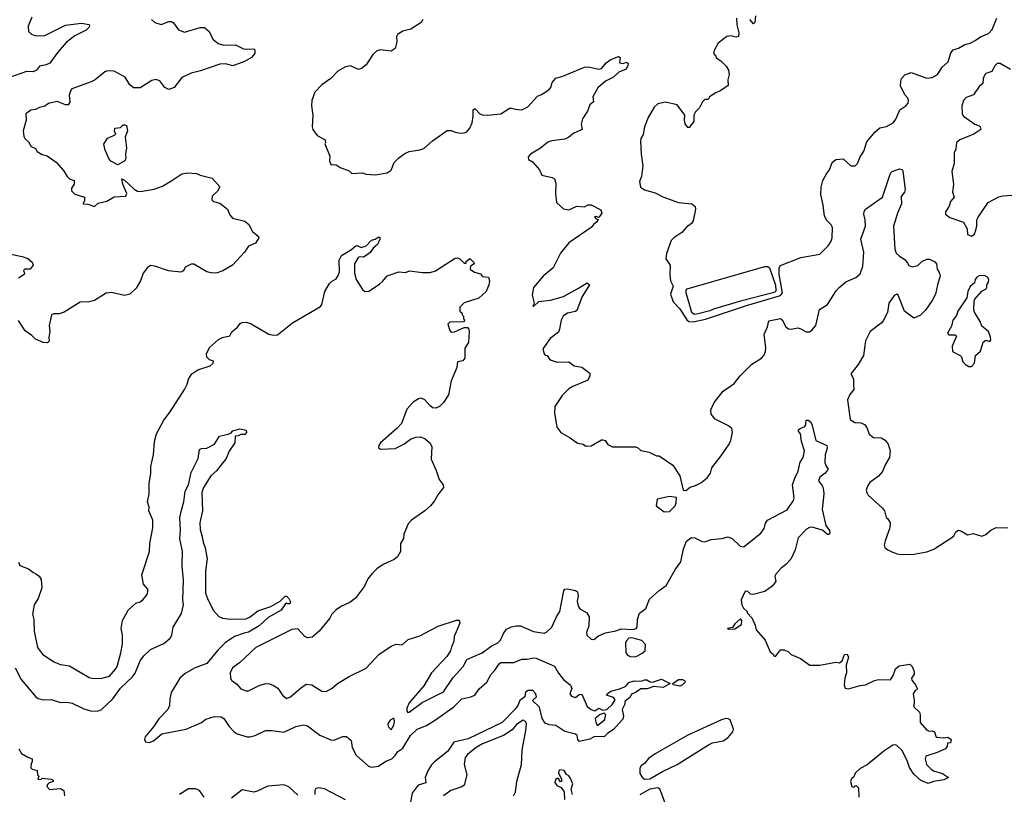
# Model space of a CAD drawing. Extents: x 2206940 to 2356632, y 511582 to 673215.
# Tile 51 of 228: x 2265653 to 2273187, y 565766 to 571695. Entities that reach past the tile are written whole.
import ezdxf

# ---------------------------------------------------------------- set-up
doc = ezdxf.new("R2010")
doc.units = 0

msp = doc.modelspace()

# ---------------------------------------------------------------- linework, layer by layer
at = {"layer": '0CON10XD'}
for points in [[(2265747.5, 571715), (2265716.9, 571645), (2265720.8, 571605), (2265745, 571581.4), (2265785, 571572.2), (2265845, 571574.4), (2266005, 571652.9), (2266125, 571667.1), (2266185, 571656.7), (2266187.5, 571645), (2266181.2, 571635), (2266161.2, 571615), (2266075, 571571.4), (2266009.1, 571520.9), (2265944.6, 571445.4), (2265885, 571362.5), (2265855, 571349.2), (2265805, 571338.8), (2265780.9, 571309.1), (2265756.2, 571295), (2265705, 571299.2), (2265533, 571237)], [(2271282.5, 571725), (2271277, 571673), (2271266.7, 571663.3), (2271240, 571695)], [(2266661.2, 571695), (2266686.7, 571673.3), (2266735, 571658), (2266795, 571680), (2266815, 571680.8), (2266830.3, 571670.3), (2266867.6, 571617.6), (2266915, 571598), (2267034.3, 571635.7), (2267066.1, 571636.1), (2267103, 571603), (2267130, 571545), (2267172.1, 571512.1), (2267215, 571499.4), (2267305, 571502.5), (2267365, 571472.5), (2267385, 571469.2), (2267445, 571472.5), (2267453, 571463), (2267452.5, 571435), (2267425.8, 571404.2), (2267374.4, 571375.6), (2267285, 571340.8), (2267227.3, 571357.3), (2267185, 571354.2), (2267037, 571303), (2266965, 571286), (2266895, 571252), (2266834, 571175), (2266795, 571161.4), (2266764.4, 571174.4), (2266726.8, 571226.8), (2266695, 571237.5), (2266665, 571230), (2266575, 571174), (2266525, 571173.8), (2266496.2, 571195), (2266460, 571255), (2266375, 571300), (2266325, 571304), (2266304.2, 571295.8), (2266231.2, 571235), (2266201.3, 571218.7), (2266053.3, 571165), (2266044, 571155), (2266032.4, 571117.6), (2266035.8, 571064.2), (2266025, 571042.5), (2266005, 571042), (2265940.6, 571069.4), (2265875, 571053.8), (2265845, 571033.8), (2265805, 571023.3), (2265775, 571006.7), (2265738.3, 571001.7), (2265700, 570975), (2265702.5, 570925), (2265680, 570845), (2265683.9, 570803.9), (2265692.5, 570785), (2265720.7, 570760.7), (2265740, 570725), (2265775, 570710), (2265787, 570687), (2265825, 570662.5), (2265862.5, 570652.5), (2265933, 570603), (2265989.3, 570539.3), (2266017.5, 570495), (2266035, 570477.5), (2266070, 570465), (2266070, 570435), (2266050, 570405), (2266050, 570385), (2266075, 570360), (2266150, 570335), (2266150, 570305), (2266141.7, 570298.3), (2266140, 570285), (2266175, 570282.5), (2266225.9, 570264.1), (2266255, 570290), (2266320, 570305), (2266375, 570338.8), (2266465.7, 570344.3), (2266472.5, 570365), (2266442.9, 570435), (2266435, 570477.5), (2266455, 570466.2), (2266528.6, 570398.6), (2266555, 570382.9), (2266575, 570379.2), (2266683.2, 570396.8), (2266745, 570420.8), (2266817, 570463)], [(2268737.5, 571695), (2268725, 571672.5), (2268645, 571623.3), (2268585, 571607.1), (2268545, 571580), (2268536.7, 571565), (2268538.8, 571525), (2268526, 571475), (2268495, 571454.2), (2268415, 571463.1), (2268385, 571457.1), (2268355, 571428), (2268305, 571348), (2268269.7, 571320.3), (2268245, 571314.2), (2268185, 571341.9), (2268146.7, 571335), (2268088.3, 571301.7), (2268035, 571244), (2267965, 571196), (2267910.3, 571139.7), (2267888.8, 571075), (2267886.2, 571035), (2267896, 570965), (2267891.2, 570875), (2267896.2, 570855), (2267928.3, 570808.3), (2267990, 570775), (2267992.5, 570755), (2267987.5, 570745), (2268025, 570650), (2268023.8, 570615), (2268035, 570587.5), (2268075, 570582.5), (2268105, 570562.5), (2268175, 570536.7), (2268195, 570517.5), (2268275, 570522.5), (2268305, 570513.3), (2268375, 570507.5), (2268465, 570522.5), (2268495, 570543.3), (2268519.5, 570600.5), (2268555, 570636.2), (2268600.3, 570669.7), (2268634.3, 570685.7), (2268715, 570698), (2268745, 570708.8), (2268812.6, 570767.4), (2268925, 570846), (2268955, 570845.8), (2268985, 570832.5), (2269025.9, 570825.9), (2269055, 570827.5), (2269073.2, 570836.8), (2269096.4, 570863.6), (2269114.3, 570905), (2269124, 570955), (2269122.5, 571005), (2269135, 571013.8), (2269173.2, 570973.2), (2269195, 570965.7), (2269235, 570964.4), (2269335, 570972.9), (2269405, 571020.8), (2269445, 571008.6), (2269495, 571005.8), (2269541.2, 571028.8), (2269615, 571109.2), (2269645, 571121.2), (2269701.7, 571158.3), (2269716.7, 571175), (2269726.2, 571215), (2269755, 571248), (2269807.7, 571262.3), (2269975, 571332.5), (2270005, 571333.3), (2270085, 571316.2), (2270105, 571321.2), (2270121.2, 571338.8), (2270141.2, 571365), (2270175, 571388.8), (2270235, 571412.5), (2270247.5, 571405), (2270243.6, 571363.6), (2270271.7, 571358.3), (2270295, 571370), (2270308.3, 571358.3), (2270307.5, 571345), (2270292.5, 571315), (2270236.4, 571293.6), (2270196.7, 571255), (2270135, 571224.2), (2270075.7, 571174.3), (2270038.8, 571105), (2270042.5, 571065), (2270015.9, 571044.1), (2269998, 570995), (2269960, 570935), (2269948.8, 570895), (2269957.5, 570855), (2269892.5, 570825), (2269856, 570795), (2269825, 570779.4), (2269725, 570767.8), (2269693.1, 570756.9), (2269638.3, 570711.7), (2269561.2, 570665), (2269543.8, 570645), (2269547.5, 570625), (2269575.7, 570605.7), (2269630, 570545), (2269647.5, 570505), (2269728, 570488), (2269745.4, 570475.4), (2269754.3, 570444.3), (2269752.7, 570362.7), (2269760, 570295), (2269815, 570246.2), (2269855, 570240), (2269915, 570266.2), (2269975, 570262.5), (2270003.6, 570276.4), (2270025, 570276.7), (2270098.8, 570238.8), (2270106.2, 570215), (2270085, 570180), (2270065, 570187.5), (2270050, 570185), (2270065, 570170), (2270080, 570165), (2270067.5, 570145), (2270045, 570130), (2270025.3, 570104.7), (2269855, 569986.9), (2269791.2, 569908.8), (2269735, 569795.8), (2269659.5, 569730.5), (2269585, 569645.8), (2269574.4, 569585), (2269590, 569525), (2269580, 569505), (2269585, 569500), (2269625, 569536.7), (2269715, 569549.2), (2269815, 569575.6), (2269930, 569640), (2269995, 569681.2), (2270013.3, 569665), (2269956.2, 569575), (2269915, 569470), (2269905, 569460.8), (2269845, 569448.6), (2269812.5, 569425), (2269795.7, 569395), (2269784.2, 569325), (2269775, 569303.3), (2269710.8, 569255), (2269656.7, 569175), (2269666.4, 569136.4), (2269675, 569127.5), (2269690, 569125), (2269707, 569097), (2269718.8, 569088.8), (2269765, 569074), (2269855.8, 569075.8), (2269895, 569046.2), (2269955, 569034.2), (2270015, 568990), (2270015, 568970), (2270000, 568935), (2269885, 568888), (2269855, 568868.8), (2269802.6, 568817.4), (2269747.1, 568735), (2269745.8, 568685.8), (2269763.8, 568575), (2269792.5, 568535), (2269865, 568493.3), (2269902.5, 568465), (2269925, 568453.8), (2269965, 568446.7), (2269985, 568430), (2270027, 568433), (2270105, 568480), (2270115, 568480), (2270133.3, 568473.3), (2270153.9, 568443.9), (2270190, 568425), (2270366.1, 568426.1), (2270380.7, 568420.7), (2270405, 568397.5), (2270470, 568385), (2270525, 568357.5), (2270545, 568356.7), (2270651.2, 568285), (2270703.6, 568203.6), (2270730, 568095), (2270749.3, 568090.7), (2270782.5, 568117.5), (2270825, 568128.8), (2270865, 568148.8), (2270912.7, 568187.3), (2270939.2, 568225), (2270949.2, 568265), (2271025.4, 568364.6), (2271080.8, 568445), (2271094.2, 568475), (2271106.4, 568536.4), (2271102.5, 568565), (2271077.5, 568585), (2270975, 568636), (2270944.5, 568674.5), (2270941.3, 568708.7), (2270965.7, 568764.3), (2271035, 568851.4), (2271120.3, 568909.7), (2271165, 568970), (2271255, 569056.9), (2271328.8, 569105), (2271346.6, 569123.4), (2271360, 569155), (2271362.2, 569185), (2271348.9, 569285), (2271374.4, 569345), (2271385, 569388.8), (2271475, 569408), (2271487, 569397), (2271516.2, 569345), (2271535, 569328.8), (2271555, 569326.2), (2271605.9, 569335.9), (2271629.5, 569329.5), (2271670, 569305), (2271695, 569306.2), (2271715, 569318.8), (2271744, 569355), (2271773.2, 569476.8), (2271835, 569514.2), (2271900.5, 569619.5), (2271924.1, 569645.9), (2271975, 569687.8), (2272049.6, 569720.4), (2272085, 569748.6), (2272105, 569807.5), (2272111.8, 569915), (2272087.9, 570015), (2272125.5, 570115), (2272123.4, 570163.4), (2272110.8, 570205), (2272114.2, 570225.8), (2272124.3, 570245.7), (2272254.3, 570335.7), (2272315, 570520), (2272328.3, 570531.7), (2272385, 570552.5), (2272405, 570547.5), (2272410, 570535), (2272427.5, 570395), (2272422.5, 570375), (2272398.3, 570341.7), (2272400.6, 570285), (2272369.1, 570215), (2272339.4, 570115), (2272349.5, 569939.5), (2272358.8, 569908.8), (2272383.6, 569883.6), (2272425, 569858), (2272445, 569830), (2272455, 569812.5), (2272485, 569803.3), (2272525, 569814.3), (2272555, 569844.2), (2272595, 569861.2), (2272615, 569862.5), (2272655, 569842.5), (2272666.7, 569825), (2272673.3, 569785), (2272691.2, 569755), (2272695.6, 569735), (2272674.5, 569665.5), (2272661.4, 569595), (2272636, 569545), (2272585, 569472), (2272545, 569432), (2272495, 569410.6), (2272422.9, 569465), (2272375, 569586.7), (2272365, 569593.8), (2272345, 569583.8), (2272302.5, 569525), (2272294.1, 569454.1), (2272259.7, 569390.3), (2272245, 569371.4), (2272161.4, 569308.6), (2272124, 569236), (2272108.6, 569125), (2272069.2, 569055), (2272012.5, 568985), (2272032, 568945), (2272032.5, 568905), (2272035, 568863.3), (2272004, 568825), (2271988, 568785), (2272006.7, 568635), (2272042.7, 568612.7), (2272088.3, 568608.3), (2272117.3, 568597.3), (2272134.2, 568574.2), (2272152.7, 568522.7), (2272185, 568496.7), (2272245, 568493.3), (2272275, 568475.6), (2272298.9, 568445), (2272314.5, 568395), (2272309.5, 568345), (2272275, 568288.8), (2272254.6, 568235.4), (2272225, 568200), (2272157.6, 568152.4), (2272140, 568125), (2272130.8, 568095), (2272134, 568075), (2272146, 568055), (2272255.8, 567955), (2272269.2, 567935), (2272283.8, 567885), (2272296.7, 567875), (2272313.3, 567845), (2272312, 567805), (2272274, 567705), (2272268.8, 567675), (2272273.3, 567655), (2272295, 567636.2), (2272325, 567622), (2272365.9, 567605.9), (2272401.2, 567601.2), (2272495, 567604.2), (2272595, 567621.4), (2272647, 567643), (2272785, 567730.6), (2272800.8, 567745), (2272816.1, 567773.9), (2272835, 567786.7), (2272859.5, 567779.5), (2272905, 567752.5), (2272947.5, 567762.5), (2273015, 567742), (2273045, 567754), (2273083.4, 567786.6), (2273125, 567807.1), (2273215, 567805.8)], [(2271136.7, 571705), (2271139.2, 571655), (2271156.2, 571595), (2271153, 571567), (2271135, 571560), (2271095, 571572), (2271065, 571566.2), (2270996.7, 571515), (2270970, 571465), (2270962.5, 571435), (2270980, 571415), (2270981.7, 571401.7), (2271018.8, 571378.8), (2271059.7, 571339.7), (2271077.7, 571307.7), (2271081.2, 571275), (2271071.2, 571235), (2271075, 571190), (2271018.3, 571151.7), (2270975, 571133.3), (2270930, 571105), (2270920, 571085), (2270895, 571082.5), (2270877.5, 571065), (2270855, 571020), (2270825, 570990), (2270810, 570965), (2270810, 570915), (2270775, 570870), (2270765, 570870), (2270745, 570897.5), (2270739.2, 570925), (2270741.2, 570965), (2270685, 571043.8), (2270595, 571064), (2270535, 571050), (2270507.5, 571025), (2270462.5, 570945), (2270434, 570875), (2270424.1, 570815.9), (2270406.2, 570785), (2270404.2, 570765.8), (2270407.5, 570665), (2270420, 570575), (2270412, 570495), (2270394.3, 570455), (2270403.2, 570413.2), (2270435, 570392), (2270515, 570369.2), (2270575, 570338.1), (2270695, 570296), (2270795, 570286), (2270821.2, 570265), (2270823.6, 570243.6), (2270805.7, 570154.3), (2270794.2, 570135.8), (2270755, 570106), (2270720.6, 570065), (2270658.9, 570025), (2270638.5, 570005), (2270603.3, 569905), (2270596.2, 569865), (2270630, 569815), (2270626.7, 569745), (2270633.3, 569695), (2270652, 569655), (2270634, 569595), (2270653.3, 569535), (2270705, 569482.5), (2270758.3, 569398.3), (2270773.8, 569383.8), (2270805, 569381.5), (2270901.7, 569401.7), (2271213.7, 569506.3), (2271475, 569583.1), (2271488.9, 569605), (2271464.5, 569745.5), (2271464.4, 569795.6), (2271475, 569813.3), (2271630, 569875), (2271775, 569900), (2271840, 569965), (2271861.7, 569998.3), (2271868.8, 570025), (2271873.3, 570105), (2271863.3, 570125), (2271828.3, 570158.3), (2271810.7, 570190.7), (2271802, 570275), (2271783.9, 570356.1), (2271786, 570414), (2271798.8, 570465), (2271825.9, 570514.1), (2271850, 570545), (2271869.3, 570600.7), (2271896.7, 570623.3), (2271955, 570628.8), (2272013.3, 570575), (2272046.7, 570575), (2272064, 570595), (2272084.2, 570645), (2272111.7, 570688.3), (2272135, 570758.8), (2272195.5, 570834.5), (2272235, 570866), (2272285, 570878), (2272336, 570905), (2272356.4, 570933.6), (2272387.1, 571005), (2272434.3, 571035.7), (2272450, 571055), (2272453.8, 571075), (2272448.8, 571095), (2272427.7, 571117.7), (2272393.3, 571185), (2272393.8, 571225), (2272400, 571245), (2272425, 571273.3), (2272475, 571290), (2272595, 571246.2), (2272635, 571251.2), (2272676.7, 571275), (2272713.8, 571335), (2272758, 571372), (2272777.9, 571442.1), (2272795, 571464), (2272835, 571475.8), (2272884.2, 571505.8), (2272925, 571515.8), (2272965, 571534.2), (2273005, 571564), (2273065, 571588.8), (2273095, 571620), (2273130, 571705)], [(2273235, 571312.5), (2273155, 571360), (2273131.7, 571358.3), (2273115, 571342.5), (2273092, 571298), (2273045, 571283.3), (2273036.7, 571275), (2273026.2, 571245), (2273022.5, 571205), (2272995, 571182.5), (2272951.7, 571118.3), (2272895, 571098), (2272874, 571075), (2272861.2, 571035), (2272864, 570975), (2272873.3, 570955), (2272962.5, 570895), (2272995, 570883.3), (2273003.3, 570875), (2273007.5, 570855), (2272952.7, 570817.3), (2272846.7, 570775), (2272820, 570755), (2272816.4, 570703.6), (2272803.3, 570675), (2272803.3, 570595), (2272786.4, 570533.6), (2272797.5, 570435), (2272790, 570375), (2272802.5, 570335), (2272775, 570302.5), (2272765, 570267.5), (2272736.7, 570225), (2272737.5, 570205), (2272770.9, 570180.9), (2272875.8, 570145.8), (2272903.8, 570095), (2272905, 570050), (2272935, 570037.5), (2272955, 570050), (2272967.5, 570075), (2272976.7, 570115), (2272977, 570163), (2272986.4, 570183.6), (2273063.6, 570296.4), (2273145, 570340), (2273175, 570347.5), (2273275, 570353.3)], [(2266405, 570583.3), (2266350.8, 570610.8), (2266337.7, 570627.7), (2266306.2, 570695), (2266297, 570743), (2266325, 570787.5), (2266378.3, 570811.7), (2266388.3, 570821.7), (2266378.3, 570838.3), (2266380, 570865), (2266425, 570870), (2266445, 570890), (2266455, 570890), (2266470, 570885), (2266477.5, 570845), (2266460, 570795), (2266470, 570715), (2266463.3, 570665), (2266466.7, 570635), (2266457.5, 570615), (2266405, 570583.3)], [(2266817, 570463), (2266895, 570513.8), (2266937.7, 570522.3), (2267005, 570518), (2267034.2, 570504.2), (2267125, 570481.2), (2267183.8, 570415), (2267167.3, 570382.7), (2267126.7, 570345), (2267122.5, 570315), (2267135, 570303.3), (2267185, 570291.2), (2267243.3, 570245), (2267262.3, 570202.3), (2267282.5, 570175), (2267375, 570153.3), (2267405.9, 570125.9), (2267434.2, 570074.2), (2267480, 570035), (2267482.5, 570025), (2267457.5, 569985), (2267405, 569960), (2267374, 569915), (2267282.5, 569815), (2267208, 569772), (2267165, 569757.5), (2267125.9, 569754.1), (2267085, 569764.2), (2266985, 569823.3), (2266965, 569822.5), (2266918.8, 569801.2), (2266906.8, 569773.2), (2266885, 569763.1), (2266792.1, 569772.1), (2266688.1, 569808.1), (2266655, 569812), (2266631.3, 569798.7), (2266599.2, 569755), (2266577.5, 569695), (2266545, 569640), (2266495, 569593.8), (2266455, 569584), (2266355, 569606.2), (2266315, 569601.2), (2266225.7, 569544.3), (2266185, 569534), (2266115, 569532.5), (2265992.5, 569455), (2265955, 569444), (2265915, 569443.3), (2265897.5, 569435), (2265878.8, 569355), (2265884, 569305), (2265877.5, 569265), (2265880, 569235), (2265865, 569222.5), (2265833, 569223), (2265775, 569250), (2265747.3, 569277.3), (2265695, 569313.3), (2265645, 569392.5)], [(2265643.9, 567543.9), (2265655, 567517.5), (2265721.2, 567491.2), (2265753.3, 567465), (2265782.1, 567452.1), (2265802, 567435), (2265818.9, 567408.9), (2265822.9, 567345), (2265794.3, 567265), (2265765, 567216.7), (2265751.4, 567145), (2265761.1, 567105), (2265764.4, 567015), (2265790.3, 566890.3), (2265829.1, 566839.1), (2265915, 566778.8), (2265965, 566760), (2266035, 566750), (2266185, 566660.6), (2266205, 566654.4), (2266275, 566653.1), (2266340, 566670), (2266387.5, 566725), (2266398.5, 566745), (2266427.7, 566847.7), (2266439.2, 566915), (2266440, 566985), (2266430, 567035), (2266438.8, 567095), (2266483.3, 567175), (2266541.2, 567228.8), (2266575, 567240), (2266595.7, 567254.3), (2266627.5, 567295), (2266633.3, 567315), (2266633.3, 567335), (2266601.2, 567375), (2266588.6, 567445), (2266645.6, 567625), (2266650, 567685), (2266671.9, 567805), (2266670.8, 567865), (2266642.5, 567935), (2266643, 567963), (2266631.2, 568005), (2266643.3, 568065), (2266643.8, 568145), (2266656, 568225), (2266655.6, 568275), (2266676.7, 568365), (2266685.4, 568465), (2266701.1, 568525), (2266755, 568629.4), (2266805, 568693.3), (2266913.1, 568865), (2266934, 568905), (2266945, 568942.5), (2266971.2, 568985), (2267015.7, 569014.3), (2267110, 569045), (2267132.5, 569065), (2267135, 569080), (2267105, 569092.5), (2267085, 569112.5), (2267081.7, 569138.3), (2267105, 569186.7), (2267175, 569246.7), (2267205, 569261.2), (2267260, 569275), (2267277.5, 569305), (2267319.3, 569340.7), (2267340.7, 569369.3), (2267355, 569377.5), (2267385, 569380), (2267425, 569367.5), (2267558.3, 569288.3), (2267595, 569279.4), (2267626.3, 569283.7), (2267741.2, 569375), (2267955, 569500), (2267965.8, 569515), (2267989.2, 569615), (2268023.3, 569676.7), (2268038.3, 569691.7), (2268075, 569711.2), (2268088.7, 569731.3), (2268099.1, 569765), (2268097.1, 569855), (2268115, 569890.6), (2268193.1, 569936.9), (2268225, 569963.8), (2268235.8, 569965.8), (2268265, 569950), (2268305.4, 569964.6), (2268345, 570007.5), (2268374.2, 570015.8), (2268395, 570030), (2268410, 570030), (2268410, 570015), (2268391.4, 569975), (2268358.6, 569945), (2268335, 569912.5), (2268305, 569888.9), (2268285, 569878.1), (2268255, 569880), (2268243.3, 569875), (2268214.5, 569825), (2268214.3, 569755), (2268227.1, 569705), (2268275, 569628.8), (2268293.3, 569613.3), (2268325, 569616), (2268405, 569670), (2268430.2, 569689.8), (2268464.2, 569735), (2268555, 569765.6), (2268605, 569760.8), (2268635, 569772), (2268735, 569758.5), (2268795, 569760.5), (2268835, 569773.3), (2268879.1, 569800.9), (2268985, 569870), (2269001.7, 569871.7), (2269020, 569865), (2269055, 569830), (2269068.3, 569831.7), (2269070, 569845), (2269096.4, 569866.4), (2269125, 569840), (2269130, 569825), (2269101.7, 569808.3), (2269100, 569785), (2269133, 569763), (2269178.3, 569748.3), (2269195, 569730), (2269240, 569725), (2269248.8, 569695), (2269243.3, 569665), (2269222.5, 569615), (2269166.4, 569563.6), (2269055, 569526.7), (2269020, 569495), (2269020, 569465), (2269038.3, 569448.3), (2269040, 569435), (2269050, 569425), (2269050, 569405), (2269060, 569395), (2269048.3, 569381.7), (2268945, 569380), (2268930, 569365), (2268943.8, 569315), (2268955, 569303.3), (2268980, 569305), (2269055, 569340), (2269078.3, 569338.3), (2269090, 569325), (2269092.5, 569305), (2269086.7, 569225), (2269058.3, 569181.7), (2269060, 569105), (2269045, 569082.5), (2269003, 569077), (2268997.3, 569032.7), (2268955, 568930), (2268935, 568822.5), (2268896.7, 568765), (2268865, 568733.3), (2268838.3, 568721.7), (2268812.5, 568725), (2268790.8, 568740.8), (2268752.5, 568785), (2268725, 568796.7), (2268705, 568793.3), (2268662.9, 568767.1), (2268615, 568713.3), (2268574, 568605), (2268540, 568565), (2268413.3, 568455), (2268400, 568435), (2268398.3, 568418.3), (2268415, 568407.5), (2268525, 568412), (2268593.6, 568446.4), (2268642.5, 568485), (2268685, 568500), (2268721.7, 568501.7), (2268755, 568487.5), (2268793, 568453), (2268807.5, 568425), (2268800.7, 568330.7), (2268840, 568245), (2268863.3, 568175), (2268893.3, 568135), (2268896, 568115), (2268852.7, 568057.3), (2268827.9, 568012.1), (2268795.5, 567974.5), (2268753.8, 567935), (2268651.2, 567865), (2268626.2, 567835), (2268592.7, 567757.3), (2268590, 567725), (2268567.5, 567685), (2268566.2, 567625), (2268545, 567582.5), (2268517.7, 567562.3), (2268435, 567526), (2268385, 567492), (2268346.5, 567453.5), (2268318, 567415), (2268290.9, 567359.1), (2268223.2, 567266.8), (2268178.8, 567235), (2268115, 567205.7), (2268075, 567178), (2268041.2, 567145), (2268025.8, 567114.2), (2267945.9, 567014.1), (2267890.7, 566969.3), (2267855, 566962.5), (2267835, 566972.5), (2267781.7, 567031.7), (2267735, 567027.1), (2267460.2, 566889.8), (2267335, 566772), (2267281.2, 566735), (2267263.8, 566695), (2267266.7, 566655), (2267277, 566637), (2267315, 566610), (2267345, 566573.8), (2267385, 566557.5), (2267405, 566557.5), (2267485, 566600), (2267535, 566613.8), (2267565, 566611.2), (2267595, 566600), (2267629.5, 566579.5), (2267663.3, 566525), (2267695, 566500), (2267725, 566511.2), (2267801.7, 566578.3), (2267845, 566608), (2267887.5, 566605), (2267965, 566556), (2267997.3, 566552.7), (2268045, 566577.5), (2268085, 566614.2), (2268173.1, 566666.9), (2268305, 566730.8), (2268401.2, 566835), (2268495, 566899.2), (2268533.9, 566913.9), (2268579.5, 566910.5), (2268625, 566952), (2268715, 566978), (2268855, 567053.8), (2268995, 567100), (2269015, 567100), (2269020, 567075), (2268977.5, 566975), (2268976.2, 566935), (2268956.7, 566895), (2268950, 566865), (2268920.5, 566819.5), (2268804, 566695), (2268744.3, 566595.7), (2268633.8, 566465), (2268616, 566425), (2268614.4, 566405.6), (2268623, 566393), (2268634.1, 566394.1), (2268732.4, 566467.6), (2268895, 566550.6), (2268969, 566661), (2269045.4, 566745), (2269073.4, 566796.6), (2269191.9, 566848.1), (2269261.2, 566898.8), (2269311.4, 566925), (2269332.2, 566945), (2269353.8, 566996.2), (2269379.1, 567030.9), (2269415, 567047.1), (2269453.5, 567056.5), (2269485, 567055.6), (2269585, 567011.1), (2269665, 566999.2), (2269685, 567006), (2269725.7, 567044.3), (2269760, 567125), (2269785.6, 567165), (2269817.7, 567322.3), (2269825, 567336.7), (2269845, 567338.8), (2269905, 567326.2), (2269920, 567315), (2269925.8, 567285), (2269917.5, 567245), (2269925.8, 567205.8), (2269940, 567185), (2269993.3, 567155), (2270010, 567125), (2270008.5, 567055), (2269989.2, 567005), (2269992, 566985), (2270025, 566953.8), (2270045, 566951.2), (2270081.5, 566978.5), (2270135, 567002.5), (2270214.1, 567015.9), (2270255, 567033.3), (2270345, 567027.5), (2270370, 567035), (2270377.5, 567045), (2270380, 567105), (2270396.4, 567153.6), (2270445, 567188.8), (2270471.7, 567258.3), (2270546.2, 567325), (2270600.8, 567365), (2270671.3, 567488.7), (2270711.2, 567545), (2270731.4, 567645), (2270755, 567702.5), (2270785, 567727.5), (2270795, 567732.5), (2270819.3, 567729.3), (2270875, 567700), (2270895, 567698.8), (2270945, 567716.2), (2271026.1, 567723.9), (2271075, 567736.7), (2271105, 567723.3), (2271165.9, 567665.9), (2271195, 567660), (2271324.5, 567765.5), (2271350.3, 567799.7), (2271359.8, 567840.2), (2271375.5, 567864.5), (2271525, 567943.8), (2271574.2, 568015.8), (2271578, 568035), (2271567.1, 568135), (2271583.4, 568186.6), (2271610.3, 568239.7), (2271625, 568307.5), (2271648.8, 568345), (2271658.6, 568395), (2271635.7, 568465.7), (2271626.2, 568525), (2271612.5, 568545), (2271612.5, 568555), (2271625, 568566.7), (2271659.3, 568580.7), (2271667, 568593), (2271671.7, 568628.3), (2271685, 568630), (2271705, 568617.5), (2271715, 568600), (2271744.4, 568474.4), (2271830, 568435), (2271832, 568415), (2271815.6, 568365), (2271814.3, 568305), (2271821.7, 568281.7), (2271840, 568255), (2271816, 568225), (2271775, 568193.8), (2271765.8, 568165), (2271794.5, 568124.5), (2271803.3, 568095), (2271805.5, 568065), (2271792.8, 567945), (2271822.3, 567822.3), (2271850, 567785), (2271851.7, 567768.3), (2271845.8, 567754.2), (2271835, 567754), (2271795, 567788.1), (2271715, 567810.5), (2271695, 567807.9), (2271673.3, 567795), (2271610.5, 567729.5), (2271586.5, 567636.5)], [(2265585, 569898.8), (2265673, 569883), (2265716.4, 569866.4), (2265749.3, 569839.3), (2265757.5, 569815), (2265733.6, 569786.4), (2265692.5, 569785), (2265682.5, 569775), (2265690, 569755), (2265687.5, 569745), (2265645, 569716.7)], [(2270815, 569437.1), (2270794.7, 569454.7), (2270751.8, 569605), (2270751.5, 569625), (2270760, 569635), (2271355, 569805.4), (2271376.6, 569806.6), (2271390, 569795), (2271435, 569662.5), (2271439.4, 569625), (2271435, 569612.9), (2271415, 569603.1), (2271169.3, 569540.7), (2270961.5, 569478.5), (2270934.5, 569465.5), (2270845, 569444.5), (2270815, 569437.1)], [(2272935, 569040), (2272957.5, 569065), (2272967.5, 569125), (2273003.6, 569156.4), (2273023.9, 569226.1), (2273045, 569242.5), (2273075, 569231.2), (2273083.8, 569245), (2273082, 569265), (2273065, 569307.5), (2273015, 569350), (2273001.2, 569385), (2272957.5, 569455), (2272953.3, 569475), (2272957, 569543), (2272962.5, 569555), (2273014.2, 569615.8), (2273046.7, 569635), (2273053.3, 569645), (2273054.1, 569665.9), (2273066.7, 569685), (2273067.5, 569705), (2273057.5, 569725), (2273035, 569738), (2272995, 569734), (2272976.7, 569725), (2272963.8, 569705), (2272958.3, 569681.7), (2272925, 569652.5), (2272908.8, 569615), (2272900, 569565), (2272832, 569465), (2272819.7, 569430.3), (2272792, 569395), (2272781.7, 569348.3), (2272752.5, 569295), (2272763, 569283), (2272811.7, 569281.7), (2272821.7, 569271.7), (2272787.5, 569195), (2272790, 569155), (2272850, 569125), (2272860, 569115), (2272870, 569075), (2272890, 569055), (2272915, 569040), (2272935, 569040)], [(2265619.5, 566735), (2265664.2, 566644.2), (2265775.5, 566515.5), (2265795, 566499.2), (2265835, 566489.2), (2265895, 566491.1), (2265965, 566468.6), (2266015, 566470), (2266055, 566463.3), (2266145, 566420.6), (2266195, 566405.6), (2266245, 566402.2), (2266277.5, 566412.5), (2266365, 566496.2), (2266425, 566578.9), (2266516.9, 566665), (2266536.2, 566693.8), (2266575, 566787.1), (2266602.5, 566825), (2266655, 566874.4), (2266755, 566920.4), (2266805, 566962.2), (2266817.2, 566985), (2266827.7, 567045), (2266890.2, 567149.7), (2266907.4, 567215), (2266902.5, 567255), (2266906.2, 567403.8), (2266895.4, 567515), (2266899.7, 567625), (2266879.5, 567725), (2266883.2, 567786.8), (2266878.7, 567885), (2266891.3, 567941.3), (2266908.5, 568005), (2266918.5, 568085), (2266945.5, 568134.5), (2266965, 568230), (2267018, 568335), (2267030, 568405), (2267045, 568413.8), (2267085, 568414.2), (2267144.3, 568445.7), (2267182.3, 568507.7), (2267245, 568521.2), (2267268.8, 568531.2), (2267285, 568546.7), (2267337, 568563), (2267385, 568552.5), (2267388.8, 568535), (2267375, 568520), (2267345, 568520), (2267325, 568510), (2267301.7, 568508.3), (2267300, 568455), (2267257.2, 568392.8), (2267232, 568335), (2267159.1, 568240.9), (2267116, 568204), (2267058.9, 568115), (2267047.8, 568075), (2267051.9, 567935), (2267030.8, 567845), (2267033, 567793), (2267047.3, 567747.3), (2267056.4, 567695), (2267072.7, 567652.7), (2267087.4, 567567.4), (2267074, 567476), (2267075.8, 567305), (2267089.2, 567265), (2267134.6, 567175), (2267177.7, 567127.7), (2267205, 567113.1), (2267265, 567105.4), (2267385, 567110), (2267416, 567124), (2267475, 567171.1), (2267575, 567204.4), (2267646.9, 567243.1), (2267685, 567282.5), (2267695, 567282.5), (2267712.5, 567265), (2267725, 567240), (2267720, 567225), (2267703.9, 567223.9), (2267695, 567230), (2267685, 567222.5), (2267655, 567174.5), (2267555, 567118.2), (2267485.6, 567055), (2267405, 567008), (2267371.5, 566998.5), (2267295.7, 566974.3), (2267224.2, 566925.8), (2267169.9, 566870.1), (2267083.9, 566766.1), (2266995, 566734.8), (2266920.1, 566689.9), (2266877.6, 566655), (2266811.8, 566545), (2266801.3, 566495), (2266800, 566445), (2266786.2, 566415), (2266717.2, 566342.8), (2266677.6, 566282.4), (2266613.3, 566205), (2266609.4, 566185), (2266615, 566168.8), (2266645, 566162.2), (2266676, 566175), (2266740.5, 566229.5), (2266926.2, 566265), (2267045, 566316.7), (2267078.5, 566341.5), (2267145, 566361.4), (2267195, 566358.1), (2267214, 566345), (2267255, 566284), (2267293.6, 566243.6), (2267318.5, 566228.5), (2267395, 566206.5), (2267415, 566205.6), (2267455, 566216.5), (2267535, 566253.3), (2267584.1, 566254.1), (2267675, 566242.3), (2267765, 566286.2), (2267825, 566296.7), (2267855, 566290.8), (2267949.5, 566219.5), (2268035, 566182.2), (2268059.1, 566180.9), (2268125, 566207.5), (2268155, 566209.2), (2268188.5, 566178.5), (2268196.4, 566125), (2268228.1, 566065), (2268322.4, 565982.4), (2268344.5, 565974.5), (2268399.5, 565980.5), (2268455, 566020), (2268501.3, 566038.7), (2268525, 566064), (2268545.6, 566094.4), (2268585, 566119.2), (2268643.8, 566215), (2268695, 566263.3), (2268765, 566292.7), (2268835.6, 566335), (2268975.3, 566434.7), (2269035, 566497.1), (2269105, 566512.9), (2269135, 566526), (2269167.9, 566572.1), (2269226.4, 566623.6), (2269260, 566685), (2269292, 566718), (2269322.2, 566765), (2269335, 566773.5), (2269435, 566773.5), (2269495, 566799.2), (2269535, 566800), (2269585, 566810.6), (2269605, 566806.9), (2269745.6, 566745.6), (2269775, 566693.8), (2269815, 566643.8), (2269868.3, 566601.7)], [(2270585, 567927.5), (2270625, 567930), (2270668, 567975), (2270676.2, 567996.2), (2270677.5, 568037.5), (2270625, 568046.2), (2270530, 568025), (2270523.6, 567973.6), (2270585, 567927.5)], [(2271586.5, 567636.5), (2271553.9, 567565), (2271515.6, 567524.4), (2271476.2, 567495), (2271438.3, 567451.7), (2271432.2, 567435), (2271437.5, 567395), (2271411.2, 567358.8), (2271355, 567318.9), (2271265, 567296.2), (2271245, 567297.5), (2271225, 567317.5), (2271205, 567320), (2271174, 567255), (2271177.5, 567215), (2271190.7, 567190.7), (2271220, 567165), (2271220, 567155), (2271256.1, 567116.1), (2271280.5, 567060.5), (2271288, 567025), (2271357.5, 566945), (2271395, 566857.5), (2271420, 566835), (2271425, 566822.5), (2271435, 566820), (2271475, 566872.5), (2271501.7, 566871.7), (2271535, 566857.5), (2271555, 566836.7), (2271627.5, 566805), (2271700, 566755), (2271775, 566753.3), (2271897, 566777), (2271925, 566772.5), (2271945, 566787.5), (2271964.4, 566835.6), (2271985, 566838.8), (2271994.2, 566815), (2271976.7, 566755), (2271980, 566695), (2271967.5, 566655), (2271961.2, 566605), (2271969.2, 566579.2), (2271995, 566572.5), (2272085, 566600), (2272125, 566603.8), (2272194.1, 566635.9), (2272225, 566643.8), (2272317, 566643), (2272337.5, 566675), (2272353.9, 566726.1), (2272381.7, 566748.3), (2272465, 566762.5), (2272482.5, 566745), (2272496.7, 566705), (2272497.5, 566685), (2272477.5, 566655), (2272478.3, 566638.3), (2272506.7, 566605), (2272520, 566575), (2272517.5, 566565), (2272505, 566560), (2272490, 566535), (2272496, 566485), (2272493.3, 566435), (2272536.7, 566395), (2272542.5, 566375), (2272543.3, 566315), (2272595, 566256.7), (2272615, 566250), (2272635, 566252.5), (2272653, 566243), (2272665, 566203.3), (2272725, 566197.5), (2272755, 566202.5), (2272780, 566185), (2272775, 566160), (2272751.7, 566158.3), (2272750, 566135), (2272737.5, 566115), (2272673.9, 566086.1), (2272595, 566061.2), (2272585.9, 566054.1), (2272580, 566035), (2272592.5, 565995), (2272627.6, 565957.6), (2272645.6, 565945.6), (2272715, 565926), (2272760, 565895), (2272725, 565878), (2272645.7, 565864.3), (2272605, 565848.8), (2272547.5, 565872.5), (2272495, 565919.2), (2272460.3, 565970.3), (2272444, 566025), (2272402.5, 566105), (2272365, 566140.6), (2272355, 566145.5), (2272335, 566141.9), (2272264.2, 566095), (2272138.1, 565991.9), (2272085, 565963.3), (2272045, 565927.5), (2272035, 565900), (2272017.5, 565885), (2272010, 565865), (2272020, 565825), (2272035, 565820), (2272045, 565830), (2272055, 565830), (2272070, 565815), (2272072.5, 565745)], [(2271075, 567030), (2271125, 567033.3), (2271176.7, 567065), (2271177.5, 567095), (2271168.3, 567108.3), (2271125, 567070), (2271108.3, 567041.7), (2271070, 567035), (2271075, 567030)], [(2270355, 566817.8), (2270375, 566823.3), (2270416.2, 566845), (2270438.8, 566865), (2270441.7, 566911.7), (2270412.5, 566942.5), (2270337, 566963), (2270315, 566960), (2270292.7, 566937.3), (2270287.3, 566922.7), (2270290.9, 566850.9), (2270305, 566832), (2270325, 566821.1), (2270355, 566817.8)], [(2269868.3, 566601.7), (2269877.5, 566575), (2269863.8, 566535), (2269875, 566516.7), (2269905, 566506.2), (2269935, 566530), (2269955, 566532.5), (2269995, 566437.5), (2270025, 566413.8), (2270055, 566406), (2270085, 566426.2), (2270115, 566409.2), (2270145, 566413.8), (2270187.7, 566452.3), (2270207.5, 566485), (2270207.5, 566495), (2270196, 566506), (2270143.6, 566523.6), (2270148, 566535), (2270176.7, 566555), (2270235, 566570), (2270287.8, 566592.2), (2270315, 566622.9), (2270355, 566635.6), (2270408, 566632), (2270435, 566642.5), (2270451.7, 566641.7), (2270476.4, 566626.4), (2270495, 566623.3), (2270565, 566648), (2270630, 566615), (2270575.6, 566584.4), (2270505, 566590), (2270455, 566574), (2270405, 566572.5), (2270366.1, 566543.9), (2270335, 566532.5), (2270325, 566510), (2270283, 566477), (2270282.5, 566455), (2270263.3, 566415), (2270273.3, 566365), (2270268.3, 566341.7), (2270195, 566260), (2270152.5, 566235), (2270125, 566206.7), (2270050.7, 566209.3), (2270015, 566187.5), (2269935, 566170), (2269922.5, 566185), (2269917.5, 566215), (2269906.1, 566226.1), (2269825, 566247.5), (2269755, 566292), (2269705, 566298.8), (2269675, 566310), (2269650, 566345), (2269631.7, 566431.7), (2269576.9, 566485), (2269606.8, 566513.2), (2269602.5, 566535), (2269579.9, 566559.9), (2269545, 566560.6), (2269522.2, 566547.8), (2269518.9, 566511.1), (2269479.2, 566485), (2269463.6, 566445), (2269445, 566417.7), (2269345, 566314.7), (2269085, 566191.1), (2268976.1, 566163.9), (2268929.1, 566095), (2268825, 566012.4), (2268805, 565992.7), (2268776.1, 565945), (2268756.9, 565895), (2268760, 565855), (2268703.3, 565835), (2268656.8, 565775), (2268629.5, 565635)], [(2270705, 566594), (2270654.2, 566604.2), (2270650, 566615), (2270695, 566645.8), (2270725, 566645.8), (2270741.2, 566635), (2270743.8, 566625), (2270725, 566603.8), (2270705, 566594)], [(2270075, 566292.5), (2270128.8, 566335), (2270136.7, 566375), (2270126.2, 566386.2), (2270095, 566376), (2270056, 566345), (2270061.2, 566315), (2270075, 566292.5)], [(2268495, 566260), (2268515.8, 566295.8), (2268521.2, 566325), (2268515, 566347.5), (2268487, 566333), (2268470, 566305), (2268472.5, 566285), (2268495, 566260)], [(2269431.2, 565755), (2269446.2, 565785), (2269458, 565865), (2269492.3, 565995), (2269497.1, 566105), (2269525.3, 566254.7), (2269531.8, 566305), (2269523.5, 566323.5), (2269505, 566334.2), (2269455, 566301.2), (2269420.5, 566259.5), (2269355, 566215.9), (2269195, 566153.2), (2269146.9, 566125), (2269078.8, 566071.2), (2269062.7, 566047.3), (2269053.8, 565995), (2269075.6, 565915), (2269053.1, 565835), (2269037.1, 565822.9), (2268951.1, 565795), (2268895, 565754)], [(2270435, 565881.2), (2270475, 565883.3), (2270570.5, 565939.5), (2270685, 565993.3), (2270922.5, 566145), (2270955, 566158.8), (2271035, 566176), (2271071.7, 566198.3), (2271110, 566245), (2271115.6, 566265), (2271088.9, 566335), (2271075, 566344.5), (2271055, 566346.4), (2271023, 566337), (2270765, 566217.5), (2270515, 566076.2), (2270465, 566040), (2270436.7, 566005), (2270408.8, 565985), (2270397.5, 565965), (2270398.8, 565925), (2270415.9, 565895.9), (2270435, 565881.2)], [(2265646.2, 566115), (2265668.3, 566078.3), (2265715, 566050), (2265748.3, 566038.3), (2265750, 566015), (2265740, 566005), (2265738.3, 565968.3), (2265748.3, 565958.3), (2265788.3, 565948.3), (2265790, 565915), (2265800, 565905), (2265791.7, 565881.7), (2265815, 565880), (2265825, 565890), (2265895, 565882.5), (2265910, 565875), (2265910, 565865), (2265880, 565855), (2265865, 565840), (2265860, 565825), (2265881.7, 565801.7), (2265965, 565810), (2265990, 565795), (2265996.7, 565755)], [(2269882.5, 565765), (2269873.3, 565805), (2269886.2, 565845), (2269865, 565892.5), (2269855, 565907.5), (2269837, 565917), (2269818.3, 565948.3), (2269787, 565953), (2269777.5, 565945), (2269777, 565927), (2269797.5, 565885), (2269800, 565865), (2269791.7, 565861.7), (2269776.7, 565886.7), (2269765, 565887.5), (2269751.7, 565878.3), (2269747, 565857), (2269763.6, 565833.6), (2269795, 565817.5), (2269820, 565785), (2269822.5, 565725)], [(2267780.3, 565760.3), (2267712.4, 565822.4), (2267675, 565838.7), (2267551.5, 565828.5), (2267471.2, 565788.8), (2267445, 565781.8), (2267355, 565800), (2267275, 565737.7)], [(2267064.6, 565745), (2267028.9, 565795), (2266997.3, 565807.2), (2266945, 565806.6), (2266875, 565765.4)], [(2268145, 565724.7), (2267985, 565807.3), (2267945, 565815.9), (2267920.1, 565809.9), (2267911.2, 565795), (2267912.3, 565765)], [(2270616.4, 565626.4), (2270563.9, 565773.9), (2270550, 565805), (2270535.8, 565815.8), (2270475, 565805.7), (2270397.2, 565762.8)]]:
    msp.add_lwpolyline(points, dxfattribs=at)

doc.saveas('drawing.dxf')
